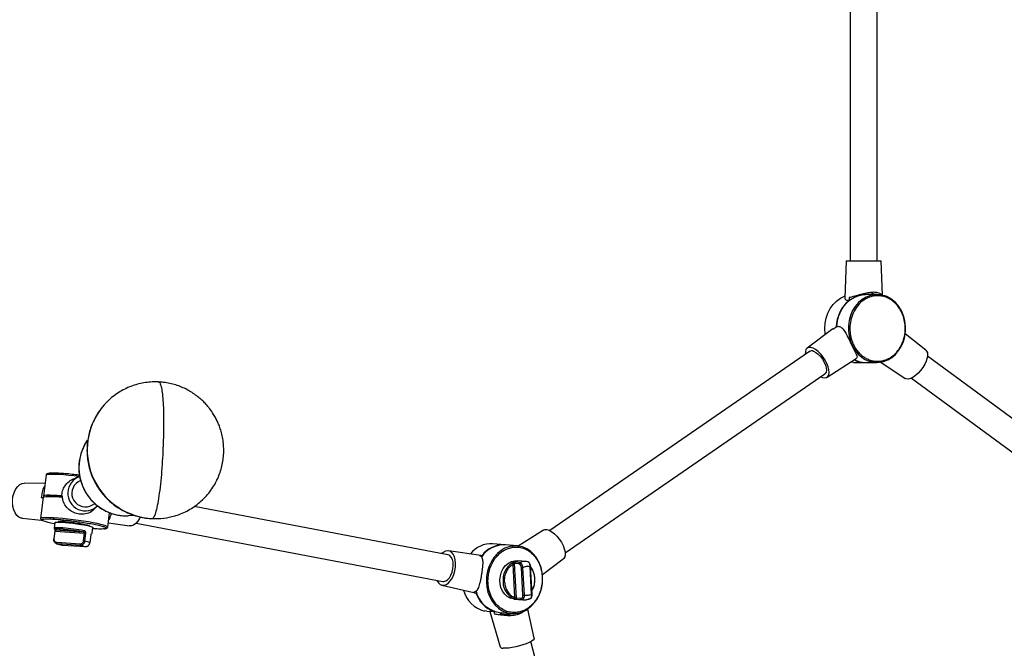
# Model space of a CAD drawing. Header units: millimetres. Extents: x -502 to 2028, y -2217 to 24.
# Tile 14 of 18: x 1037 to 1473, y -532 to -254. Entities that reach past the tile are written whole.
import ezdxf

# ---------------------------------------------------------------- set-up
doc = ezdxf.new("R2010")
doc.units = ezdxf.units.MM

msp = doc.modelspace()

# ---------------------------------------------------------------- linework, layer by layer
at = {"color": 7, "linetype": 'Continuous', "lineweight": 25}
for p, q in [((1404.53, -0.91), (1404.53, -360.91)), ((1416.53, -360.91), (1416.53, -0.91)), ((1402.78, -360.91), (1402.2, -377.64)), ((1402.78, -360.91), (1418.28, -360.91)), ((1418.81, -376.18), (1418.28, -360.91)), ((1404.09, -377.21), (1404.05, -378.42)), ((1407.14, -376.76), (1407.14, -376.47)), ((1416.42, -375.91), (1411.33, -375.91)), ((1415.77, -375.91), (1415.46, -375.78)), ((1396.91, -391.13), (1385.52, -399.66)), ((1396.94, -391.16), (1397.82, -390.67)), ((1397.82, -390.67), (1398.69, -390.02)), ((1438.04, -400.5), (1428.93, -393.25)), ((1386.57, -401.07), (1271.66, -480.29)), ((1394.32, -412.42), (1407.28, -404.22)), ((1551.82, -486.16), (1438.76, -403.2)), ((1405.98, -405.91), (1404.72, -405.84)), ((1405.98, -405.91), (1411.07, -405.91)), ((1411.33, -405.91), (1416.42, -405.91)), ((1418.16, -405.77), (1428.87, -413)), ((1278.47, -490.17), (1393.38, -410.94)), ((1431.66, -412.87), (1544.72, -495.83)), ((1075.25, -423.9), (1074.99, -424.16)), ((1065.81, -442.47), (1067.11, -440.33)), ((1048.83, -455.69), (1047.62, -465.08)), ((1048.83, -455.69), (1048.86, -455.62)), ((1063.69, -456.48), (1061.89, -457.03)), ((1048.34, -459.47), (1039.09, -459.34)), ((1064.05, -458.08), (1063.02, -458.72)), ((1047.56, -465.57), (1046.35, -474.96)), ((1046.67, -465.63), (1047.54, -465.68)), ((1055.98, -464.87), (1055.79, -464.95)), ((1069.3, -468.94), (1070.34, -468.3)), ((1070.29, -470.71), (1071.59, -469.35)), ((1226.59, -490.96), (1114.31, -469.69)), ((1038.17, -474.81), (1046.61, -475.68)), ((1076.1, -478.78), (1076.93, -472.37)), ((1046.35, -474.96), (1046.35, -474.97)), ((1052.67, -476.77), (1052.35, -479.24)), ((1054.22, -476.47), (1054.21, -476.55)), ((1068.09, -478.33), (1068.1, -478.26)), ((1069.21, -481.41), (1069.53, -478.94)), ((1076.35, -476.89), (1085.71, -478.26)), ((1088.63, -477.04), (1224.36, -502.75)), ((1052.63, -480.51), (1052.18, -483.97)), ((1052.41, -483.96), (1052.85, -480.5)), ((1052.85, -480.5), (1065.76, -481.41)), ((1052.92, -479.96), (1065.28, -480.83)), ((1065.32, -484.87), (1065.76, -481.41)), ((1065.92, -484.95), (1066.37, -481.5)), ((1068.65, -482.1), (1068.21, -485.56)), ((1068.24, -485.58), (1068.68, -482.12)), ((1069.13, -481.51), (1069.21, -481.41)), ((1069.96, -479.5), (1069.46, -479.46)), ((1268.85, -480.1), (1257.73, -487.14)), ((1063.83, -486.26), (1053.52, -485.54)), ((1064.03, -486.83), (1053.72, -486.1)), ((1055.53, -486.57), (1055.87, -486.67)), ((1055.87, -486.67), (1066.18, -487.4)), ((1055.9, -486.68), (1055.87, -486.67)), ((1055.9, -486.68), (1066.21, -487.4)), ((1066.18, -487.4), (1066.21, -487.4)), ((1251.8, -486.6), (1246.49, -486.12)), ((1257.39, -487.1), (1252.08, -486.62)), ((1241.2, -491.33), (1226.82, -489.23)), ((1241.58, -491.42), (1240.59, -491.27)), ((1241.58, -491.42), (1241.2, -491.34)), ((1256.22, -509.91), (1255.4, -495.17)), ((1256.93, -510.21), (1256.07, -494.82)), ((1258.03, -495), (1256.07, -494.82)), ((1258.31, -494.48), (1256.35, -494.3)), ((1261.29, -493.98), (1257.37, -493.62)), ((1259.65, -496.6), (1260.33, -508.89)), ((1261.97, -494.11), (1261.25, -493.97)), ((1263.64, -508.49), (1262.96, -496.2)), ((1263.86, -508.43), (1263.18, -496.14)), ((1268.4, -499.79), (1277.65, -492.86)), ((1258.95, -496.62), (1259.64, -508.91)), ((1223.93, -504.45), (1238.05, -507.75)), ((1238.02, -507.57), (1238.99, -507.8)), ((1255.85, -510.56), (1259.77, -510.91)), ((1258.89, -510.39), (1256.93, -510.21)), ((1257.27, -510.66), (1259.23, -510.83)), ((1243.81, -516), (1242.81, -515.86)), ((1243.81, -516), (1245.39, -516.14)), ((1245.07, -516.06), (1249.74, -531.76)), ((1246.94, -516.04), (1247.27, -517.17)), ((1249.4, -516.5), (1254.71, -516.98)), ((1250.52, -517.46), (1250.29, -516.58)), ((1264.75, -527.87), (1261.9, -515.01)), ((1302.21, -679.28), (1263.32, -529.35))]:
    msp.add_line(p, q, dxfattribs=at)
at = {"color": 8, "linetype": 'Continuous', "lineweight": 25}
for p, q in [((1406.67, -376.96), (1406.67, -376.61)), ((1414.08, -375.91), (1414.08, -375.47)), ((1415.46, -375.78), (1415.46, -375.91)), ((1064.32, -458.8), (1064.3, -458.78)), ((1053.72, -486.1), (1053.17, -485.93)), ((1250.04, -517.52), (1249.79, -516.54))]:
    msp.add_line(p, q, dxfattribs=at)
at = {"color": 7, "linetype": 'Continuous', "lineweight": 25, "flags": 128}
for points in [[(1393.31, -390.91), (1393.47, -388.56), (1393.93, -386.27), (1394.69, -384.1), (1395.73, -382.09), (1397.02, -380.3), (1398.53, -378.77), (1400.23, -377.54), (1402.06, -376.64), (1402.23, -376.58)], [(1398.69, -390.02), (1398.97, -387.64), (1399.57, -385.34), (1400.47, -383.19), (1401.66, -381.23), (1403.09, -379.52), (1404.73, -378.11), (1406.54, -377.02), (1408.48, -376.29), (1410.49, -375.94), (1411.33, -375.91)], [(1416.42, -405.91), (1417.35, -405.87), (1419.32, -405.51), (1421.21, -404.8), (1422.99, -403.74), (1424.6, -402.36), (1426.01, -400.71), (1427.19, -398.81), (1428.1, -396.72), (1428.72, -394.48), (1429.04, -392.16), (1429.05, -389.81), (1428.75, -387.48), (1428.15, -385.24), (1427.26, -383.14), (1426.09, -381.22), (1424.7, -379.55), (1423.09, -378.16)], [(1393.53, -393.67), (1393.47, -393.26), (1393.31, -390.91)], [(1393.27, -412.7), (1394.08, -412.55), (1394.7, -412.08), (1395.11, -411.34), (1395.27, -410.34), (1395.18, -409.14), (1394.85, -407.8), (1394.29, -406.37), (1393.54, -404.92), (1392.61, -403.53), (1391.56, -402.25), (1390.44, -401.14), (1389.29, -400.27), (1388.18, -399.66), (1387.15, -399.35), (1386.25, -399.35), (1385.53, -399.66), (1385.01, -400.27), (1384.73, -401.14), (1384.69, -402.25), (1384.7, -402.35)], [(1438.04, -400.5), (1438.4, -400.89), (1438.72, -401.69), (1438.8, -402.73), (1438.62, -403.95), (1438.2, -405.3), (1437.56, -406.71)], [(1388.36, -401), (1389.35, -401.5), (1390.38, -402.28), (1391.38, -403.3), (1392.29, -404.48), (1393.06, -405.76), (1393.64, -407.06), (1393.98, -408.29), (1394.07, -409.37), (1393.91, -410.25), (1393.49, -410.86), (1393.38, -410.94)], [(1437.56, -406.71), (1436.72, -408.13), (1435.72, -409.48), (1434.62, -410.7), (1433.46, -411.73), (1432.3, -412.53), (1431.19, -413.06), (1430.19, -413.29), (1429.33, -413.21), (1428.87, -413)], [(1391.51, -412.23), (1392.3, -412.55), (1393.27, -412.7)], [(1038.17, -474.81), (1037.77, -474.74), (1036.79, -474.31), (1035.89, -473.55), (1035.13, -472.49), (1034.54, -471.17), (1034.15, -469.66), (1033.97, -468.03), (1034.01, -466.36), (1034.28, -464.72), (1034.76, -463.19), (1035.42, -461.84), (1036.24, -460.74), (1037.18, -459.93), (1038.19, -459.46), (1039.09, -459.34)], [(1047.56, -465.57), (1047.61, -465.48), (1047.98, -465.33), (1048.69, -465.22), (1049.73, -465.17), (1051.08, -465.18), (1052.7, -465.24), (1054.55, -465.36), (1056.04, -465.47)], [(1055.79, -464.95), (1053.76, -464.8), (1051.94, -464.71), (1050.4, -464.68), (1049.17, -464.7), (1048.29, -464.78), (1047.76, -464.92), (1047.62, -465.12), (1047.86, -465.36)], [(1049.03, -465.2), (1049.16, -465.11), (1049.67, -464.98), (1050.52, -464.91), (1051.7, -464.89), (1053.16, -464.93), (1054.87, -465.03), (1056.01, -465.11)], [(1087.59, -473.58), (1085.33, -473.78), (1085.19, -473.79)], [(1090.44, -474.29), (1090.13, -474.93), (1089.35, -476.19), (1088.47, -477.19), (1087.52, -477.89), (1086.55, -478.24), (1085.71, -478.26)], [(1052.67, -476.77), (1052.68, -476.74), (1052.96, -476.62), (1053.6, -476.56), (1054.56, -476.55), (1055.81, -476.6), (1057.29, -476.7), (1058.94, -476.86), (1060.68, -477.06), (1062.44, -477.29), (1064.14, -477.55), (1065.71, -477.82), (1067.08, -478.09), (1068.18, -478.36), (1068.98, -478.6), (1069.43, -478.81), (1069.53, -478.94)], [(1057.4, -476.36), (1058.79, -476.48), (1060.3, -476.64), (1061.86, -476.84), (1063.38, -477.06), (1064.78, -477.3), (1066.01, -477.54), (1067, -477.77), (1067.69, -477.99), (1068.05, -478.17), (1068.1, -478.26)], [(1069.11, -481.51), (1069.21, -481.42), (1069.21, -481.41)], [(1268.85, -480.1), (1269.49, -479.86), (1270.39, -479.86), (1271.42, -480.18), (1272.53, -480.79), (1273.68, -481.67), (1274.8, -482.78), (1275.85, -484.06), (1276.77, -485.46), (1277.53, -486.91)], [(1052.18, -483.97), (1052.18, -483.97), (1052.19, -483.98), (1052.21, -483.99)], [(1068.24, -485.58), (1068.24, -485.58), (1068.23, -485.57), (1068.21, -485.56)], [(1268.49, -501.42), (1268.48, -501.19), (1268.29, -498.86), (1267.79, -496.61), (1267, -494.49), (1265.94, -492.56), (1264.64, -490.86), (1263.13, -489.44), (1261.44, -488.33), (1259.62, -487.55), (1257.72, -487.13), (1257.39, -487.1)], [(1277.53, -486.91), (1278.08, -488.33), (1278.41, -489.68), (1278.49, -490.87), (1278.32, -491.87), (1277.92, -492.61), (1277.65, -492.86)], [(1221.66, -502.24), (1221.75, -502.44), (1222.38, -503.43), (1223.15, -504.12), (1224.03, -504.47), (1224.98, -504.47), (1225.96, -504.11), (1226.91, -503.41), (1227.79, -502.4), (1228.56, -501.14), (1229.2, -499.67), (1229.65, -498.07), (1229.91, -496.42), (1229.97, -494.79), (1229.81, -493.25), (1229.45, -491.88), (1228.91, -490.75), (1228.2, -489.9), (1227.37, -489.38), (1226.44, -489.2), (1225.48, -489.39), (1224.51, -489.92), (1223.89, -490.45)], [(1224.36, -502.75), (1224.73, -502.79), (1225.6, -502.59), (1226.46, -502.04), (1227.26, -501.16), (1227.95, -500.01), (1228.48, -498.66), (1228.82, -497.2), (1228.96, -495.72), (1228.87, -494.3), (1228.57, -493.05), (1228.08, -492.04), (1227.42, -491.33), (1226.64, -490.97), (1226.59, -490.96)], [(1255.85, -510.56), (1255.61, -510.53), (1254.18, -510.15), (1252.86, -509.43), (1251.7, -508.38), (1250.76, -507.05), (1250.07, -505.51), (1249.67, -503.82), (1249.57, -502.06), (1249.78, -500.29), (1250.29, -498.61), (1251.07, -497.07), (1252.1, -495.76), (1253.32, -494.72), (1254.69, -494.01), (1256.14, -493.64), (1257.37, -493.62)], [(1261.83, -494.05), (1261.39, -493.99), (1261.37, -493.98)], [(1264.75, -527.87), (1264.68, -528.23), (1264.27, -528.7), (1263.54, -529.22), (1262.51, -529.77), (1261.24, -530.32), (1259.78, -530.85), (1258.2, -531.33), (1256.57, -531.74), (1254.98, -532.05), (1253.49, -532.26), (1252.18, -532.36), (1251.1, -532.33)]]:
    msp.add_lwpolyline(points, dxfattribs=at)
at = {"color": 8, "linetype": 'Continuous', "lineweight": 25, "flags": 128}
for points in [[(1416.42, -375.91), (1415.49, -375.95), (1413.52, -376.31), (1411.63, -377.02), (1409.86, -378.08), (1408.24, -379.45), (1406.83, -381.11), (1405.65, -383.01), (1404.74, -385.1), (1404.12, -387.33), (1403.8, -389.66), (1403.79, -392.01), (1404.09, -394.34), (1404.69, -396.58), (1405.59, -398.68), (1406.75, -400.59), (1408.14, -402.27), (1409.75, -403.66)], [(1048.86, -455.62), (1048.96, -455.54), (1049.46, -455.4), (1050.31, -455.32), (1051.49, -455.29), (1052.97, -455.32), (1054.71, -455.4), (1056.68, -455.54), (1058.82, -455.73), (1061.08, -455.97), (1063.4, -456.24), (1063.66, -456.28)], [(1052.13, -474.66), (1050.4, -474.58), (1048.94, -474.56), (1047.77, -474.59), (1046.95, -474.68), (1046.47, -474.82), (1046.35, -474.96)], [(1076.1, -478.78), (1076.1, -478.73), (1075.85, -478.49), (1075.23, -478.21), (1074.28, -477.9), (1073, -477.57), (1071.43, -477.21), (1069.61, -476.85), (1067.58, -476.49), (1065.4, -476.13), (1063.12, -475.8), (1060.79, -475.49), (1058.46, -475.22), (1056.21, -474.99), (1054.08, -474.8), (1052.13, -474.66)], [(1056.21, -479.11), (1055.21, -479.05), (1054.34, -479.02), (1053.6, -479.02), (1053.03, -479.04), (1052.62, -479.1), (1052.4, -479.18), (1052.35, -479.27)], [(1068.65, -482.1), (1068.67, -482.11), (1068.68, -482.12), (1068.68, -482.12)], [(1250.16, -489.1), (1248.52, -490.44), (1247.06, -492.07), (1245.83, -493.94), (1244.85, -496.01), (1244.14, -498.23), (1243.73, -500.54), (1243.62, -502.89), (1243.82, -505.22), (1244.32, -507.47), (1245.1, -509.59), (1246.16, -511.52), (1247.46, -513.22), (1248.98, -514.64), (1250.66, -515.75), (1252.48, -516.53), (1254.39, -516.95), (1254.71, -516.98)], [(1259.23, -510.83), (1259.67, -510.9), (1259.87, -510.92)]]:
    msp.add_lwpolyline(points, dxfattribs=at)
at = {"color": 7, "linetype": 'Continuous', "lineweight": 25}
for centre, radius, start, end in [((1414.41, -390.62), 16, 130.3161, 178.6052), ((1416.35, -387.14), 11.23, 53.0937, 89.6578), ((1387.52, -402.66), 1.85, 63.0165, 120.9192), ((1411.09, -394.96), 10.95, 244.2357, 269.8885), ((1411.37, -394.9), 11.01, 243.4353, 269.8255), ((1096.79, -444.43), 29.76, 136.3835, 144.628), ((1066.18, -463.81), 7.74, 107.442, 315.7087), ((1066.2, -463.81), 6, 121.9929, 301.1577), ((1097.29, -445.21), 29.81, 267.2285, 286.4311), ((1056.02, -482.92), 6.7, 78.1646, 105.6369), ((1049.69, -566.48), 87.6, 79.5132, 85.7314), ((1052.98, -479.48), 0.479, 215.1383, 229.8948), ((1065.13, -480.35), 0.505, 287.9819, 1.4868), ((1054.01, -485.68), 0.508, 163.6743, 236.2463), ((1064.31, -486.4), 0.508, 163.6743, 236.2463), ((1064.95, -489.84), 4.98, 78.7773, 85.8064), ((1062.98, -500.67), 15.99, 70.8987, 79.3801), ((1245.75, -497.76), 11.66, 86.365, 142.3968), ((1251.37, -498.42), 11.82, 86.5354, 147.0034), ((1251.1, -498.35), 11.77, 86.5634, 143.9376), ((1260.2, -502.32), 9.25, 124.6785, 184.6888), ((1254.7, -495.4), 0.729, 17.8617, 71.3505), ((1258.55, -494.95), 0.529, 117.3929, 185.3311), ((1259.16, -492.65), 3.98, 267.0859, 277.0803), ((1255.44, -502), 9.65, 329.7602, 36.6361), ((1258.94, -503.04), 7.96, 180.1981, 246.8385), ((1252.03, -501.85), 16.46, 307.0662, 0.7792), ((1245.94, -503.34), 12.91, 195.0033, 255.9857), ((1251.22, -503.96), 12.82, 197.4423, 250.4858), ((1251.19, -504.11), 12.52, 193.5052, 261.7708), ((1259.84, -504.94), 3.98, 267.0859, 277.0803), ((1255.69, -509.85), 0.531, 282.8701, 353.1452), ((1259.34, -510.4), 0.453, 179.3564, 255.1383), ((1260.28, -504.87), 6.06, 266.1266, 294.0115), ((1255.58, -506.03), 10.98, 265.4612, 305.4323), ((1250.87, -530.99), 1.37, 214.3105, 279.7855)]:
    msp.add_arc(centre, radius, start, end, dxfattribs=at)
at = {"color": 8, "linetype": 'Continuous', "lineweight": 25}
for centre, radius, start, end in [((1416.49, -394.68), 11.23, 233.0939, 269.6439), ((1097.37, -444.66), 30.37, 144.9114, 267.1248), ((1084.53, -452.43), 21.2, 151.9829, 197.4317), ((1084.67, -452.47), 21.33, 197.2207, 271.3963), ((1052.97, -479.48), 0.478, 229.9194, 263.7255), ((1052.31, -484.46), 0.505, 78.9164, 104.8851), ((1256.52, -498.05), 10.98, 85.4438, 125.4326), ((1260.77, -500), 6.04, 84.3642, 114.0229), ((1262.98, -495.82), 0.375, 266.0698, 301.1243), ((1263.67, -508.11), 0.377, 266.1482, 300.9938)]:
    msp.add_arc(centre, radius, start, end, dxfattribs=at)
at = {"color": 7, "linetype": 'Continuous', "lineweight": 25}
for points, knots in [([(1402.25, -377.64), (1402.3, -377.89), (1402.37, -378.32), (1403.23, -378.49), (1403.85, -378.43), (1404.05, -378.42)], [0, 0, 0, 0, 0.461575, 0.826792, 1, 1, 1, 1]), ([(1418.73, -376.51), (1418.74, -376.38), (1418.75, -376), (1417.8, -375.31), (1415.98, -374.87), (1413.6, -374.92), (1411.06, -375.37), (1408.43, -376.08), (1405.96, -376.86), (1404.68, -377.1), (1404.09, -377.21)], [0, 0, 0, 0, 0.075008, 0.216104, 0.358426, 0.486359, 0.607732, 0.736487, 0.878291, 1, 1, 1, 1]), ([(1423.14, -378.58), (1422.71, -378.27), (1422.23, -377.96), (1421.17, -377.4), (1420.6, -377.15), (1419.34, -376.73), (1418.66, -376.57), (1417.19, -376.4), (1416.42, -376.38), (1414.79, -376.55), (1413.94, -376.74), (1412.23, -377.36), (1411.37, -377.8), (1409.71, -378.94), (1408.91, -379.65), (1407.46, -381.3), (1406.82, -382.24), (1405.74, -384.3), (1405.31, -385.41), (1404.71, -387.67), (1404.53, -388.83), (1404.4, -391.1), (1404.46, -392.21), (1404.75, -394.3), (1404.98, -395.29), (1405.58, -397.09), (1405.94, -397.91), (1406.72, -399.38), (1407.14, -400.03), (1408.02, -401.18), (1408.47, -401.68), (1409.36, -402.55), (1409.8, -402.92), (1410.24, -403.23)], [0, 0, 0, 0, 0.0625, 0.0625, 0.125, 0.125, 0.1875, 0.1875, 0.25, 0.25, 0.3125, 0.3125, 0.375, 0.375, 0.4375, 0.4375, 0.5, 0.5, 0.5625, 0.5625, 0.625, 0.625, 0.6875, 0.6875, 0.75, 0.75, 0.8125, 0.8125, 0.875, 0.875, 0.9375, 0.9375, 1, 1, 1, 1]), ([(1410.24, -403.23), (1410.67, -403.55), (1411.15, -403.86), (1412.2, -404.42), (1412.78, -404.67), (1414.04, -405.09), (1414.72, -405.25), (1416.18, -405.42), (1416.96, -405.44), (1418.59, -405.27), (1419.43, -405.08), (1421.14, -404.46), (1422.01, -404.02), (1423.67, -402.88), (1424.47, -402.17), (1425.91, -400.52), (1426.56, -399.57), (1427.63, -397.52), (1428.06, -396.41), (1428.67, -394.14), (1428.85, -392.98), (1428.97, -390.71), (1428.92, -389.61), (1428.63, -387.51), (1428.39, -386.53), (1427.8, -384.73), (1427.44, -383.91), (1426.66, -382.44), (1426.23, -381.79), (1425.36, -380.64), (1424.91, -380.14), (1424.02, -379.27), (1423.57, -378.9), (1423.14, -378.58)], [0, 0, 0, 0, 0.0625, 0.0625, 0.125, 0.125, 0.1875, 0.1875, 0.25, 0.25, 0.3125, 0.3125, 0.375, 0.375, 0.4375, 0.4375, 0.5, 0.5, 0.5625, 0.5625, 0.625, 0.625, 0.6875, 0.6875, 0.75, 0.75, 0.8125, 0.8125, 0.875, 0.875, 0.9375, 0.9375, 1, 1, 1, 1]), ([(1414.69, -375.3), (1414.7, -375.32), (1414.77, -375.4), (1414.5, -375.46), (1414.17, -375.47), (1414.08, -375.47)], [0, 0, 0, 0, 0.151643, 0.754977, 1, 1, 1, 1]), ([(1414.08, -375.47), (1414.15, -375.47), (1414.24, -375.48), (1414.46, -375.51), (1414.59, -375.53), (1414.84, -375.58), (1414.98, -375.62), (1415.23, -375.69), (1415.35, -375.73), (1415.46, -375.78)], [0, 0, 0, 0, 0.25, 0.25, 0.5, 0.5, 0.75, 0.75, 1, 1, 1, 1]), ([(1423.09, -378.16), (1423.13, -378.16), (1423.15, -378.17), (1423.2, -378.21), (1423.21, -378.24), (1423.22, -378.33), (1423.22, -378.38), (1423.19, -378.48), (1423.17, -378.53), (1423.14, -378.58)], [0, 0, 0, 0, 0.25, 0.25, 0.5, 0.5, 0.75, 0.75, 1, 1, 1, 1]), ([(1393.31, -390.91), (1393.28, -390.91), (1393.22, -390.91), (1393.23, -390.91), (1393.29, -390.91), (1393.3, -390.91)], [0, 0, 0, 0, 0.399746, 0.831894, 1, 1, 1, 1]), ([(1398.69, -390.02), (1398.87, -389.99), (1399.5, -389.87), (1400.55, -390.27), (1401.75, -391.57), (1402.95, -393.59), (1404.21, -396.13), (1405.46, -398.68), (1406.51, -400.79), (1407.3, -402.45), (1407.57, -403.27), (1407.6, -403.87), (1407.42, -404.04), (1407.26, -404.19)], [0, 0, 0, 0, 0.039825, 0.139029, 0.237792, 0.347561, 0.46842, 0.580115, 0.679963, 0.780493, 0.891719, 0.906977, 1, 1, 1, 1]), ([(1409.75, -403.66), (1409.78, -403.66), (1409.82, -403.65), (1409.9, -403.61), (1409.95, -403.58), (1410.05, -403.49), (1410.1, -403.44), (1410.18, -403.34), (1410.21, -403.28), (1410.24, -403.23)], [0, 0, 0, 0, 0.25, 0.25, 0.5, 0.5, 0.75, 0.75, 1, 1, 1, 1]), ([(1098.6, -414.57), (1098.36, -414.55), (1097.16, -414.46), (1094.97, -414.56), (1092.06, -414.89), (1089.16, -415.53), (1086.32, -416.46), (1083.55, -417.68), (1080.89, -419.19), (1078.38, -420.97), (1076.52, -422.58), (1075.53, -423.61), (1075.25, -423.9)], [0, 0, 0, 0, 0.027945, 0.13963, 0.252569, 0.366692, 0.481953, 0.598335, 0.715842, 0.834506, 0.954385, 1, 1, 1, 1]), ([(1122.93, -428.93), (1122.36, -428.06), (1121.56, -426.83), (1120.18, -425.13), (1118.93, -423.72), (1117.3, -422.16), (1115.47, -420.65), (1113.42, -419.22), (1111.18, -417.92), (1108.76, -416.79), (1106.2, -415.85), (1103.51, -415.15), (1100.96, -414.7), (1099.31, -414.61), (1098.6, -414.57)], [0, 0, 0, 0, 0.106492, 0.150218, 0.222802, 0.298438, 0.379821, 0.465036, 0.553318, 0.644061, 0.736838, 0.831339, 0.927333, 1, 1, 1, 1]), ([(1098.6, -414.64), (1098.66, -414.62), (1098.92, -414.52), (1099.36, -415.29), (1099.87, -417.04), (1100.29, -419.89), (1100.6, -423.62), (1100.77, -428.03), (1100.82, -432.82), (1100.76, -437.75), (1100.63, -441.07), (1100.57, -442.68)], [0, 0, 0, 0, 0.036043, 0.153747, 0.276812, 0.4033, 0.530913, 0.655006, 0.775686, 0.891132, 1, 1, 1, 1]), ([(1072.53, -427.21), (1072.47, -427.28), (1071.78, -428.17), (1070.69, -430.05), (1069.31, -432.81), (1068.24, -435.72), (1067.46, -438.72), (1067, -441.77), (1066.85, -444.86), (1067.01, -447.94), (1067.49, -450.99), (1068.27, -453.98), (1069.35, -456.87), (1070.72, -459.63), (1072.37, -462.24), (1074.28, -464.68), (1076.43, -466.9), (1078.79, -468.9), (1081.35, -470.64), (1084.08, -472.12), (1086.95, -473.31), (1089.92, -474.2), (1092.86, -474.78), (1094.81, -474.93), (1095.73, -475)], [0, 0, 0, 0, 0.004413, 0.052252, 0.100033, 0.147756, 0.195423, 0.243038, 0.290609, 0.338142, 0.385649, 0.43314, 0.480629, 0.528127, 0.575647, 0.6232, 0.670793, 0.718434, 0.76613, 0.813883, 0.861696, 0.909565, 0.957488, 1, 1, 1, 1]), ([(1105.54, -473.86), (1106.48, -473.56), (1108.39, -472.95), (1111.15, -471.67), (1113.82, -470.11), (1116.34, -468.26), (1118.68, -466.14), (1120.81, -463.76), (1122.63, -461.23), (1124.13, -458.6), (1125.34, -455.94), (1126.28, -453.18), (1126.95, -450.36), (1127.34, -447.49), (1127.46, -444.61), (1127.31, -441.77), (1126.9, -439.01), (1126.29, -436.46), (1125.57, -434.3), (1124.8, -432.43), (1123.97, -430.7), (1123.29, -429.54), (1122.93, -428.93)], [0, 0, 0, 0, 0.053184, 0.108055, 0.163473, 0.21946, 0.276041, 0.333257, 0.391173, 0.443567, 0.495901, 0.548148, 0.600271, 0.652212, 0.70387, 0.755051, 0.80533, 0.853564, 0.896594, 0.927618, 0.962204, 1, 1, 1, 1]), ([(1065.79, -442.51), (1065.5, -443.09), (1064.83, -444.39), (1064.09, -446.53), (1063.54, -448.89), (1063.28, -451.28), (1063.28, -453.65), (1063.54, -455.93), (1063.89, -457.65), (1064.2, -458.58), (1064.28, -458.81)], [0, 0, 0, 0, 0.116222, 0.260555, 0.404336, 0.547215, 0.688489, 0.826516, 0.956377, 1, 1, 1, 1]), ([(1100.57, -442.68), (1100.51, -444.44), (1100.42, -446.3), (1100.21, -450.1), (1100.08, -452.05), (1099.77, -455.93), (1099.59, -457.86), (1099.19, -461.55), (1098.97, -463.3), (1098.5, -466.51), (1098.25, -467.97), (1097.75, -470.47), (1097.49, -471.53), (1096.99, -473.21), (1096.75, -473.84), (1096.28, -474.7), (1096.06, -474.93), (1095.85, -474.99)], [0, 0, 0, 0, 0.125, 0.125, 0.25, 0.25, 0.375, 0.375, 0.5, 0.5, 0.625, 0.625, 0.75, 0.75, 0.875, 0.875, 1, 1, 1, 1]), ([(1049.81, -455.05), (1049.66, -455.07), (1049.32, -455.14), (1048.96, -455.36), (1048.87, -455.58), (1048.83, -455.69)], [0, 0, 0, 0, 0.256596, 0.605558, 1, 1, 1, 1]), ([(1063.56, -455.81), (1063.46, -455.79), (1062.36, -455.65), (1060.16, -455.4), (1057.1, -455.11), (1054.21, -454.92), (1051.89, -454.86), (1050.5, -454.88), (1050.19, -454.97), (1050.14, -454.98)], [0, 0, 0, 0, 0.017288, 0.185825, 0.368629, 0.562357, 0.762046, 0.961736, 1, 1, 1, 1]), ([(1055.79, -464.95), (1055.81, -464.62), (1055.85, -463.47), (1056.46, -461.5), (1057.93, -459.39), (1059.78, -457.79), (1061.29, -457.34), (1061.93, -457.15)], [0, 0, 0, 0, 0.093553, 0.326593, 0.558597, 0.816456, 1, 1, 1, 1]), ([(1048.19, -460.66), (1048.04, -460.85), (1047.54, -461.45), (1047.08, -463.16), (1046.8, -464.85), (1046.67, -465.63)], [0, 0, 0, 0, 0.185781, 0.623936, 1, 1, 1, 1]), ([(1064.28, -458.81), (1064.38, -459.14), (1064.62, -459.95), (1065.19, -461.3), (1065.82, -462.58), (1066.29, -463.37), (1066.46, -463.65)], [0, 0, 0, 0, 0.196226, 0.47665, 0.820951, 1, 1, 1, 1]), ([(1070.2, -470.63), (1069.95, -470.93), (1069.1, -471.94), (1067.01, -472.85), (1064.27, -473.21), (1061.59, -472.64), (1059.28, -471.4), (1057.38, -469.52), (1056.19, -467.25), (1056.04, -465.58), (1055.98, -464.87)], [0, 0, 0, 0, 0.064402, 0.211428, 0.35651, 0.4866, 0.611818, 0.746009, 0.893249, 1, 1, 1, 1]), ([(1066.46, -463.65), (1066.94, -464.38), (1067.62, -465.41), (1068.81, -466.81), (1069.9, -467.95), (1071.32, -469.19), (1072.93, -470.36), (1074.74, -471.43), (1076.72, -472.34), (1078.84, -473.06), (1081.08, -473.56), (1083.19, -473.82), (1084.56, -473.79), (1085.14, -473.78)], [0, 0, 0, 0, 0.1177, 0.166055, 0.246322, 0.330001, 0.420072, 0.514434, 0.612256, 0.712883, 0.815867, 0.920891, 1, 1, 1, 1]), ([(1052.13, -474.66), (1052.12, -474.72), (1052.12, -474.79), (1052.13, -474.91), (1052.15, -474.98), (1052.2, -475.09), (1052.23, -475.14), (1052.29, -475.2), (1052.33, -475.22), (1052.37, -475.23)], [0, 0, 0, 0, 0.25, 0.25, 0.5, 0.5, 0.75, 0.75, 1, 1, 1, 1]), ([(1076.51, -475.61), (1076.53, -475.59), (1076.93, -475.28), (1077.31, -474.28), (1077.59, -473.08), (1077.69, -472.63)], [0, 0, 0, 0, 0.021554, 0.633096, 1, 1, 1, 1]), ([(1046.35, -474.95), (1046.38, -475.19), (1046.42, -475.44), (1046.61, -475.55), (1046.62, -475.56)], [0, 0, 0, 0, 0.946789, 1, 1, 1, 1]), ([(1052.6, -477.29), (1052.5, -477.27), (1051.37, -477.07), (1049.68, -476.68), (1047.9, -476.19), (1047.04, -475.87), (1046.98, -475.76), (1046.98, -475.76)], [0, 0, 0, 0, 0.032283, 0.355889, 0.679496, 0.99344, 1, 1, 1, 1]), ([(1052.37, -475.23), (1052.84, -475.26), (1053.37, -475.29), (1054.54, -475.38), (1055.19, -475.44), (1056.62, -475.57), (1057.4, -475.65), (1059.09, -475.83), (1060, -475.94), (1061.91, -476.18), (1062.92, -476.32), (1064.98, -476.62), (1066.04, -476.78), (1068.09, -477.13), (1069.1, -477.31), (1070.96, -477.67), (1071.81, -477.86), (1073.27, -478.21), (1073.89, -478.38), (1074.83, -478.7), (1075.15, -478.84), (1075.53, -479.08), (1075.58, -479.19), (1075.46, -479.36), (1075.28, -479.42), (1074.77, -479.52), (1074.44, -479.56), (1073.67, -479.6), (1073.24, -479.6), (1072.34, -479.6), (1071.87, -479.59), (1070.91, -479.55), (1070.43, -479.53), (1069.96, -479.5)], [0, 0, 0, 0, 0.0625, 0.0625, 0.125, 0.125, 0.1875, 0.1875, 0.25, 0.25, 0.3125, 0.3125, 0.375, 0.375, 0.4375, 0.4375, 0.5, 0.5, 0.5625, 0.5625, 0.625, 0.625, 0.6875, 0.6875, 0.75, 0.75, 0.8125, 0.8125, 0.875, 0.875, 0.9375, 0.9375, 1, 1, 1, 1]), ([(1056.41, -479.68), (1056.38, -479.67), (1056.35, -479.65), (1056.29, -479.59), (1056.26, -479.54), (1056.22, -479.43), (1056.21, -479.37), (1056.2, -479.24), (1056.2, -479.17), (1056.21, -479.11)], [0, 0, 0, 0, 0.25, 0.25, 0.5, 0.5, 0.75, 0.75, 1, 1, 1, 1]), ([(1074.66, -479.51), (1074.81, -479.5), (1075.12, -479.48), (1075.5, -479.38), (1075.95, -479.17), (1076.05, -478.92), (1076.1, -478.78)], [0, 0, 0, 0, 0.199507, 0.39802, 0.662403, 1, 1, 1, 1]), ([(1052.35, -479.25), (1052.35, -479.35), (1052.36, -479.56), (1052.57, -479.75), (1052.67, -479.85)], [0, 0, 0, 0, 0.507119, 1, 1, 1, 1]), ([(1052.68, -479.86), (1052.67, -479.86), (1052.66, -479.85), (1052.64, -479.83), (1052.63, -479.83), (1052.63, -479.86), (1052.64, -479.94), (1052.65, -480.08), (1052.65, -480.28), (1052.63, -480.43), (1052.63, -480.51)], [0, 0, 0, 0, 0.091099, 0.097001, 0.20659, 0.330631, 0.471472, 0.629773, 0.805574, 1, 1, 1, 1]), ([(1056.41, -479.68), (1056.34, -479.67), (1056.18, -479.66), (1055.95, -479.65), (1055.73, -479.64), (1055.43, -479.62), (1055.08, -479.61), (1054.68, -479.59), (1054.31, -479.59), (1053.86, -479.59), (1053.39, -479.61), (1053.07, -479.65), (1052.9, -479.7), (1052.82, -479.74), (1052.78, -479.79), (1052.78, -479.84), (1052.83, -479.9), (1052.89, -479.94), (1052.92, -479.96)], [0, 0, 0, 0, 0.03006, 0.060089, 0.090124, 0.120205, 0.182295, 0.244442, 0.307959, 0.371534, 0.500009, 0.628485, 0.692003, 0.755577, 0.817668, 0.879814, 0.939893, 1, 1, 1, 1]), ([(1052.92, -479.96), (1052.92, -479.96), (1052.91, -479.97), (1052.91, -479.98), (1052.9, -480.01), (1052.9, -480.05), (1052.89, -480.12), (1052.88, -480.23), (1052.87, -480.36), (1052.86, -480.46), (1052.85, -480.5)], [0, 0, 0, 0, 0.089832, 0.173485, 0.251042, 0.37995, 0.501129, 0.671279, 0.836421, 1, 1, 1, 1]), ([(1056.41, -479.68), (1057.04, -479.72), (1057.74, -479.78), (1059.26, -479.94), (1060.07, -480.03), (1061.68, -480.24), (1062.49, -480.36), (1063.99, -480.59), (1064.68, -480.71), (1065.28, -480.83)], [0, 0, 0, 0, 0.25, 0.25, 0.5, 0.5, 0.75, 0.75, 1, 1, 1, 1]), ([(1065.76, -481.41), (1065.77, -481.39), (1065.77, -481.35), (1065.77, -481.29), (1065.76, -481.23), (1065.74, -481.17), (1065.71, -481.12), (1065.68, -481.06), (1065.64, -481), (1065.57, -480.94), (1065.48, -480.89), (1065.39, -480.85), (1065.32, -480.84), (1065.28, -480.83)], [0, 0, 0, 0, 0.07038, 0.140676, 0.211166, 0.28213, 0.353841, 0.426561, 0.500545, 0.621438, 0.750155, 0.86819, 1, 1, 1, 1]), ([(1066.37, -481.5), (1066.39, -481.36), (1066.38, -481.22), (1066.33, -480.96), (1066.28, -480.84), (1066.14, -480.63), (1066.06, -480.54), (1065.86, -480.4), (1065.75, -480.36), (1065.63, -480.34)], [0, 0, 0, 0, 0.25, 0.25, 0.5, 0.5, 0.75, 0.75, 1, 1, 1, 1]), ([(1065.76, -481.41), (1065.85, -481.42), (1065.96, -481.43), (1066.19, -481.46), (1066.29, -481.48), (1066.37, -481.5)], [0, 0, 0, 0, 0.5, 0.5, 1, 1, 1, 1]), ([(1068.59, -481.92), (1068.7, -481.91), (1068.84, -481.89), (1068.9, -481.8), (1068.91, -481.78)], [0, 0, 0, 0, 0.739547, 1, 1, 1, 1]), ([(1068.68, -482.12), (1068.69, -482.06), (1068.71, -481.94), (1068.74, -481.81), (1068.76, -481.72), (1068.77, -481.68), (1068.76, -481.67), (1068.76, -481.67)], [0, 0, 0, 0, 0.258627, 0.497859, 0.718016, 0.923638, 1, 1, 1, 1]), ([(1053.17, -485.93), (1053.14, -485.93), (1052.88, -485.86), (1052.52, -485.46), (1052.25, -484.9), (1052.18, -484.39), (1052.2, -484.12), (1052.21, -483.99)], [0, 0, 0, 0, 0.045477, 0.361142, 0.678653, 0.838512, 1, 1, 1, 1]), ([(1053.52, -485.54), (1053.35, -485.52), (1053.19, -485.48), (1052.97, -485.35), (1052.9, -485.3), (1052.77, -485.19), (1052.71, -485.12), (1052.61, -484.98), (1052.56, -484.9), (1052.49, -484.73), (1052.46, -484.64), (1052.39, -484.36), (1052.38, -484.16), (1052.41, -483.96)], [0, 0, 0, 0, 0.25, 0.25, 0.375, 0.375, 0.5, 0.5, 0.625, 0.625, 0.75, 0.75, 1, 1, 1, 1]), ([(1053.09, -485.92), (1053.37, -486.03), (1053.93, -486.25), (1055.06, -486.5), (1055.61, -486.62)], [0, 0, 0, 0, 0.503698, 1, 1, 1, 1]), ([(1055.87, -486.67), (1055.36, -486.57), (1054.9, -486.47), (1054.17, -486.27), (1053.89, -486.18), (1053.72, -486.1)], [0, 0, 0, 0, 0.5, 0.5, 1, 1, 1, 1]), ([(1065.32, -484.87), (1065.31, -484.97), (1065.28, -485.07), (1065.23, -485.26), (1065.19, -485.35), (1065.1, -485.53), (1065.05, -485.61), (1064.93, -485.77), (1064.86, -485.84), (1064.66, -486.03), (1064.5, -486.13), (1064.17, -486.25), (1064, -486.27), (1063.83, -486.26)], [0, 0, 0, 0, 0.125, 0.125, 0.25, 0.25, 0.375, 0.375, 0.5, 0.5, 0.75, 0.75, 1, 1, 1, 1]), ([(1065.92, -484.95), (1065.92, -485), (1065.91, -485.08), (1065.88, -485.21), (1065.84, -485.34), (1065.8, -485.47), (1065.75, -485.59), (1065.66, -485.79), (1065.51, -486.05), (1065.26, -486.34), (1064.98, -486.57), (1064.73, -486.7), (1064.51, -486.78), (1064.36, -486.81), (1064.2, -486.83), (1064.09, -486.83), (1064.03, -486.83)], [0, 0, 0, 0, 0.041268, 0.082846, 0.124635, 0.16653, 0.208425, 0.250214, 0.373773, 0.499811, 0.621575, 0.749345, 0.810065, 0.874657, 0.931768, 1, 1, 1, 1]), ([(1064.03, -486.83), (1064.54, -486.93), (1065, -487.03), (1065.74, -487.23), (1066.01, -487.32), (1066.18, -487.4)], [0, 0, 0, 0, 0.5, 0.5, 1, 1, 1, 1]), ([(1066.18, -487.4), (1066.23, -487.4), (1066.31, -487.41), (1066.42, -487.4), (1066.56, -487.39), (1066.71, -487.36), (1066.94, -487.29), (1067.21, -487.16), (1067.51, -486.93), (1067.77, -486.65), (1067.96, -486.36), (1068.09, -486.08), (1068.17, -485.82), (1068.2, -485.65), (1068.21, -485.56)], [0, 0, 0, 0, 0.046496, 0.088296, 0.124947, 0.18949, 0.250157, 0.377978, 0.499776, 0.625803, 0.749349, 0.833181, 0.917011, 1, 1, 1, 1]), ([(1240.59, -491.27), (1240.83, -491.36), (1241.04, -491.48), (1241.3, -491.72), (1241.37, -491.81), (1241.51, -492.01), (1241.58, -492.12), (1241.74, -492.47), (1241.82, -492.74), (1241.93, -493.34), (1241.97, -493.68), (1241.99, -494.39), (1241.99, -494.78), (1241.96, -495.4), (1241.94, -495.61), (1241.91, -496.05), (1241.89, -496.28), (1241.82, -496.96), (1241.77, -497.44), (1241.67, -498.17), (1241.63, -498.42), (1241.56, -498.92), (1241.52, -499.18), (1241.4, -499.93), (1241.32, -500.43), (1241.14, -501.43), (1241.04, -501.92), (1240.89, -502.62), (1240.84, -502.85), (1240.73, -503.3), (1240.68, -503.52), (1240.51, -504.16), (1240.39, -504.55), (1240.13, -505.29), (1239.99, -505.64), (1239.69, -506.24), (1239.53, -506.51), (1239.25, -506.85), (1239.16, -506.96), (1238.95, -507.14), (1238.85, -507.23), (1238.52, -507.44), (1238.28, -507.53), (1238.02, -507.57)], [0, 0, 0, 0, 0.0625, 0.0625, 0.09375, 0.09375, 0.125, 0.125, 0.1875, 0.1875, 0.25, 0.25, 0.3125, 0.3125, 0.34375, 0.34375, 0.375, 0.375, 0.4375, 0.4375, 0.46875, 0.46875, 0.5, 0.5, 0.5625, 0.5625, 0.625, 0.625, 0.65625, 0.65625, 0.6875, 0.6875, 0.75, 0.75, 0.8125, 0.8125, 0.875, 0.875, 0.90625, 0.90625, 0.9375, 0.9375, 1, 1, 1, 1]), ([(1262.03, -514.57), (1261.59, -514.88), (1261.11, -515.17), (1260.05, -515.7), (1259.47, -515.93), (1258.21, -516.3), (1257.54, -516.44), (1256.1, -516.57), (1255.34, -516.56), (1253.75, -516.34), (1252.93, -516.13), (1251.28, -515.45), (1250.46, -514.99), (1248.89, -513.79), (1248.15, -513.06), (1246.81, -511.37), (1246.22, -510.4), (1245.27, -508.32), (1244.91, -507.2), (1244.43, -504.92), (1244.32, -503.75), (1244.31, -501.48), (1244.42, -500.38), (1244.8, -498.3), (1245.09, -497.33), (1245.76, -495.55), (1246.15, -494.74), (1246.99, -493.3), (1247.44, -492.66), (1248.35, -491.54), (1248.82, -491.06), (1249.74, -490.22), (1250.19, -489.86), (1250.63, -489.56)], [0, 0, 0, 0, 0.0625, 0.0625, 0.125, 0.125, 0.1875, 0.1875, 0.25, 0.25, 0.3125, 0.3125, 0.375, 0.375, 0.4375, 0.4375, 0.5, 0.5, 0.5625, 0.5625, 0.625, 0.625, 0.6875, 0.6875, 0.75, 0.75, 0.8125, 0.8125, 0.875, 0.875, 0.9375, 0.9375, 1, 1, 1, 1]), ([(1250.16, -489.1), (1250.19, -489.1), (1250.23, -489.12), (1250.32, -489.16), (1250.36, -489.2), (1250.46, -489.29), (1250.5, -489.34), (1250.58, -489.45), (1250.61, -489.51), (1250.63, -489.56)], [0, 0, 0, 0, 0.25, 0.25, 0.5, 0.5, 0.75, 0.75, 1, 1, 1, 1]), ([(1251.67, -503.05), (1251.63, -502.31), (1251.68, -501.52), (1251.97, -499.96), (1252.21, -499.18), (1252.89, -497.75), (1253.32, -497.09), (1254.3, -495.98), (1254.84, -495.52), (1255.4, -495.17)], [0, 0, 0, 0, 0.25, 0.25, 0.5, 0.5, 0.75, 0.75, 1, 1, 1, 1]), ([(1256.35, -494.3), (1256.28, -494.3), (1256.18, -494.3), (1255.95, -494.33), (1255.82, -494.35), (1255.56, -494.42), (1255.42, -494.47), (1255.16, -494.58), (1255.04, -494.64), (1254.94, -494.71)], [0, 0, 0, 0, 0.25, 0.25, 0.5, 0.5, 0.75, 0.75, 1, 1, 1, 1]), ([(1256.07, -494.82), (1256.06, -494.82), (1256.04, -494.82), (1255.99, -494.82), (1255.95, -494.83), (1255.89, -494.85), (1255.84, -494.86), (1255.79, -494.89), (1255.72, -494.92), (1255.64, -494.96), (1255.55, -495.03), (1255.47, -495.1), (1255.42, -495.15), (1255.4, -495.17)], [0, 0, 0, 0, 0.07038, 0.140676, 0.211166, 0.28213, 0.353841, 0.426561, 0.500545, 0.621438, 0.750155, 0.86819, 1, 1, 1, 1]), ([(1256.07, -494.82), (1256.07, -494.72), (1256.09, -494.6), (1256.19, -494.41), (1256.27, -494.34), (1256.35, -494.3)], [0, 0, 0, 0, 0.5, 0.5, 1, 1, 1, 1]), ([(1258.03, -495), (1258.08, -495), (1258.14, -495.02), (1258.25, -495.07), (1258.31, -495.1), (1258.42, -495.19), (1258.47, -495.25), (1258.56, -495.37), (1258.61, -495.44), (1258.74, -495.67), (1258.81, -495.84), (1258.91, -496.22), (1258.94, -496.42), (1258.95, -496.62)], [0, 0, 0, 0, 0.125, 0.125, 0.25, 0.25, 0.375, 0.375, 0.5, 0.5, 0.75, 0.75, 1, 1, 1, 1]), ([(1258.31, -494.48), (1258.34, -494.48), (1258.39, -494.49), (1258.46, -494.51), (1258.54, -494.54), (1258.61, -494.57), (1258.69, -494.62), (1258.81, -494.71), (1258.98, -494.87), (1259.17, -495.14), (1259.34, -495.46), (1259.46, -495.76), (1259.53, -496.01), (1259.58, -496.2), (1259.62, -496.4), (1259.64, -496.53), (1259.65, -496.6)], [0, 0, 0, 0, 0.041268, 0.082846, 0.124635, 0.16653, 0.208425, 0.250214, 0.373773, 0.499811, 0.621575, 0.749345, 0.810065, 0.874657, 0.931768, 1, 1, 1, 1]), ([(1259.65, -496.6), (1260.16, -496.33), (1260.72, -496.15), (1261.85, -496.02), (1262.42, -496.06), (1262.96, -496.2)], [0, 0, 0, 0, 0.5, 0.5, 1, 1, 1, 1]), ([(1262.08, -494.13), (1262.07, -494.12), (1262.03, -494.1), (1262, -494.09), (1261.97, -494.09)], [0, 0, 0, 0, 0.250145, 1, 1, 1, 1]), ([(1263.18, -496.14), (1263.16, -496), (1263.14, -495.73), (1263.01, -495.23), (1262.78, -494.73), (1262.45, -494.32), (1262.19, -494.18), (1262.08, -494.12)], [0, 0, 0, 0, 0.16385, 0.317781, 0.591644, 0.820717, 1, 1, 1, 1]), ([(1266.92, -494.77), (1267.32, -495.85), (1268.13, -497.98), (1268.45, -501.45), (1268.17, -504.74), (1267.32, -507.62), (1266.58, -509.42), (1266.07, -510.15), (1266.05, -510.17)], [0, 0, 0, 0, 0.221464, 0.436315, 0.639053, 0.825967, 0.995249, 1, 1, 1, 1]), ([(1251.67, -503.05), (1251.62, -503.05), (1251.56, -503.06), (1251.44, -503.07), (1251.37, -503.07), (1251.23, -503.08), (1251.17, -503.08), (1251.06, -503.08), (1251.01, -503.07), (1250.98, -503.07)], [0, 0, 0, 0, 0.25, 0.25, 0.5, 0.5, 0.75, 0.75, 1, 1, 1, 1]), ([(1251.67, -503.05), (1251.68, -503.14), (1251.69, -503.33), (1251.72, -503.61), (1251.76, -503.89), (1251.82, -504.27), (1251.92, -504.74), (1252.07, -505.29), (1252.26, -505.84), (1252.57, -506.54), (1253.03, -507.37), (1253.6, -508.1), (1254.1, -508.61), (1254.5, -508.96), (1254.91, -509.26), (1255.34, -509.52), (1255.77, -509.74), (1256.07, -509.86), (1256.22, -509.91)], [0, 0, 0, 0, 0.03006, 0.060089, 0.090124, 0.120205, 0.182295, 0.244442, 0.307959, 0.371534, 0.500009, 0.628485, 0.692003, 0.755577, 0.817668, 0.879814, 0.939893, 1, 1, 1, 1]), ([(1238.06, -507.69), (1238.2, -507.74), (1238.54, -507.87), (1238.82, -507.83), (1238.99, -507.8)], [0, 0, 0, 0, 0.395173, 1, 1, 1, 1]), ([(1259.64, -508.91), (1259.65, -509.12), (1259.64, -509.31), (1259.6, -509.58), (1259.58, -509.67), (1259.53, -509.83), (1259.5, -509.91), (1259.43, -510.05), (1259.39, -510.11), (1259.3, -510.22), (1259.26, -510.26), (1259.11, -510.37), (1259, -510.4), (1258.89, -510.39)], [0, 0, 0, 0, 0.25, 0.25, 0.375, 0.375, 0.5, 0.5, 0.625, 0.625, 0.75, 0.75, 1, 1, 1, 1]), ([(1260.33, -508.89), (1260.33, -508.94), (1260.33, -509.03), (1260.32, -509.16), (1260.31, -509.31), (1260.29, -509.48), (1260.24, -509.72), (1260.15, -510.01), (1260.02, -510.31), (1259.85, -510.55), (1259.68, -510.71), (1259.52, -510.79), (1259.37, -510.84), (1259.27, -510.83), (1259.23, -510.83)], [0, 0, 0, 0, 0.046496, 0.088296, 0.124947, 0.18949, 0.250157, 0.377978, 0.499776, 0.625803, 0.749349, 0.833181, 0.917011, 1, 1, 1, 1]), ([(1263.64, -508.49), (1263.13, -508.75), (1262.57, -508.93), (1261.44, -509.07), (1260.87, -509.03), (1260.33, -508.89)], [0, 0, 0, 0, 0.5, 0.5, 1, 1, 1, 1]), ([(1262.74, -510.41), (1262.77, -510.41), (1262.81, -510.41), (1262.89, -510.4), (1262.96, -510.39), (1263.03, -510.36), (1263.09, -510.33), (1263.2, -510.26), (1263.34, -510.13), (1263.48, -509.89), (1263.59, -509.59), (1263.64, -509.31), (1263.66, -509.07), (1263.67, -508.88), (1263.66, -508.69), (1263.65, -508.56), (1263.64, -508.49)], [0, 0, 0, 0, 0.041268, 0.082846, 0.124635, 0.16653, 0.208425, 0.250214, 0.373773, 0.499811, 0.621575, 0.749345, 0.810065, 0.874657, 0.931768, 1, 1, 1, 1]), ([(1263.09, -510.33), (1263.19, -510.27), (1263.41, -510.12), (1263.66, -509.73), (1263.86, -509.15), (1263.86, -508.68), (1263.86, -508.43)], [0, 0, 0, 0, 0.188424, 0.420815, 0.692295, 1, 1, 1, 1]), ([(1255.81, -510.37), (1255.92, -510.41), (1256.05, -510.44), (1256.32, -510.51), (1256.46, -510.54), (1256.73, -510.59), (1256.86, -510.61), (1257.09, -510.64), (1257.19, -510.65), (1257.27, -510.66)], [0, 0, 0, 0, 0.25, 0.25, 0.5, 0.5, 0.75, 0.75, 1, 1, 1, 1]), ([(1256.22, -509.91), (1256.24, -509.93), (1256.27, -509.95), (1256.33, -509.99), (1256.4, -510.03), (1256.48, -510.08), (1256.59, -510.13), (1256.72, -510.17), (1256.84, -510.2), (1256.9, -510.21), (1256.93, -510.21)], [0, 0, 0, 0, 0.089832, 0.173485, 0.251042, 0.37995, 0.501129, 0.671279, 0.836421, 1, 1, 1, 1]), ([(1257.27, -510.66), (1257.19, -510.64), (1257.1, -510.59), (1256.97, -510.43), (1256.94, -510.32), (1256.93, -510.21)], [0, 0, 0, 0, 0.5, 0.5, 1, 1, 1, 1]), ([(1259.81, -510.91), (1260.44, -510.92), (1261.55, -510.95), (1262.6, -510.49), (1263.04, -510.3)], [0, 0, 0, 0, 0.575298, 1, 1, 1, 1]), ([(1245.09, -516.06), (1245.13, -516.01), (1245.22, -515.93), (1246.05, -515.94), (1246.73, -516.02), (1246.94, -516.04)], [0, 0, 0, 0, 0.434412, 0.822536, 1, 1, 1, 1]), ([(1247.27, -517.17), (1247.95, -517.26), (1249.36, -517.45), (1252.17, -517.8), (1255.16, -517.84), (1257.82, -517.32), (1259.53, -516.57), (1260.04, -516), (1260.16, -515.87)], [0, 0, 0, 0, 0.179917, 0.377812, 0.575589, 0.770751, 0.945745, 1, 1, 1, 1]), ([(1255.98, -516.85), (1255.93, -516.88), (1255.54, -517.06), (1254.55, -517.28), (1253.17, -517.46), (1251.8, -517.5), (1250.87, -517.47), (1250.47, -517.44), (1250.35, -517.43)], [0, 0, 0, 0, 0.033446, 0.247271, 0.463228, 0.685604, 0.909193, 1, 1, 1, 1]), ([(1261.95, -514.98), (1261.98, -514.98), (1262.01, -514.98), (1262.06, -514.94), (1262.08, -514.91), (1262.1, -514.83), (1262.1, -514.78), (1262.07, -514.68), (1262.06, -514.63), (1262.03, -514.57)], [0, 0, 0, 0, 0.25, 0.25, 0.5, 0.5, 0.75, 0.75, 1, 1, 1, 1])]:
    msp.add_open_spline(points, degree=3, knots=knots, dxfattribs=at)
at = {"color": 8, "linetype": 'Continuous', "lineweight": 25}
for points, knots in [([(1046.98, -475.76), (1046.87, -475.65), (1046.66, -475.44), (1047.19, -475.25), (1048.16, -475.14), (1049.43, -475.12), (1050.83, -475.15), (1051.88, -475.2), (1052.37, -475.23)], [0, 0, 0, 0, 0.206724, 0.401631, 0.57815, 0.736034, 0.876152, 1, 1, 1, 1]), ([(1052.63, -480.51), (1052.63, -480.51), (1052.64, -480.5), (1052.73, -480.5), (1052.81, -480.5), (1052.85, -480.5)], [0, 0, 0, 0, 0.331918, 0.675194, 1, 1, 1, 1]), ([(1250.63, -489.56), (1251.07, -489.25), (1251.56, -488.96), (1252.62, -488.44), (1253.2, -488.2), (1254.45, -487.83), (1255.13, -487.69), (1256.57, -487.56), (1257.33, -487.57), (1258.91, -487.79), (1259.73, -488), (1261.38, -488.68), (1262.2, -489.14), (1263.77, -490.34), (1264.52, -491.07), (1265.85, -492.76), (1266.44, -493.73), (1266.92, -494.77)], [0, 0, 0, 0, 0.125, 0.125, 0.25, 0.25, 0.375, 0.375, 0.5, 0.5, 0.625, 0.625, 0.75, 0.75, 0.875, 0.875, 1, 1, 1, 1]), ([(1262.96, -496.2), (1262.94, -495.93), (1262.91, -495.4), (1262.65, -494.7), (1262.35, -494.29), (1262.14, -494.17), (1262.08, -494.13)], [0, 0, 0, 0, 0.288561, 0.57887, 0.870877, 1, 1, 1, 1]), ([(1263.21, -496.71), (1263.23, -496.73), (1263.79, -497.28), (1264.49, -498.9), (1265.05, -501.42), (1264.77, -504.04), (1264.27, -505.8), (1263.78, -506.48), (1263.75, -506.51)], [0, 0, 0, 0, 0.01206, 0.249467, 0.5, 0.750533, 0.98794, 1, 1, 1, 1]), ([(1266.05, -510.17), (1265.64, -510.81), (1264.85, -512.03), (1263.47, -513.49), (1262.49, -514.23), (1262.03, -514.57)], [0, 0, 0, 0, 0.36683, 0.702928, 1, 1, 1, 1])]:
    msp.add_open_spline(points, degree=3, knots=knots, dxfattribs=at)

doc.saveas('drawing.dxf')
